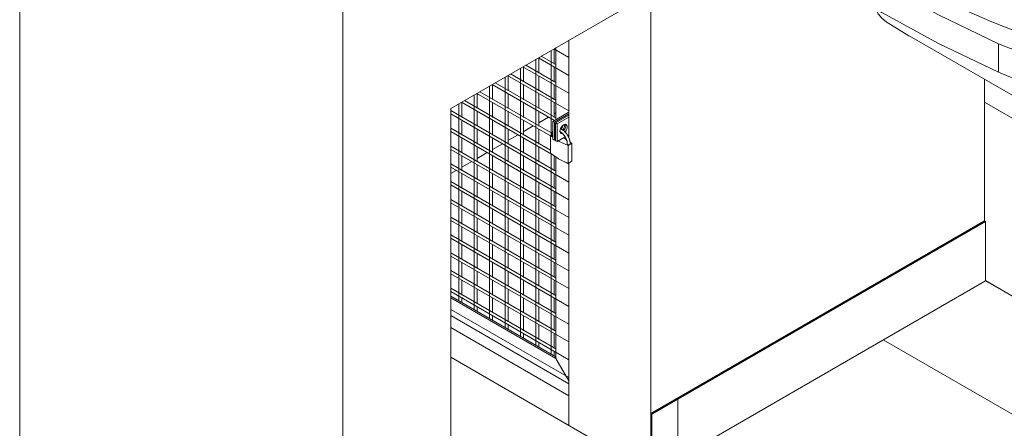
# Model space of a CAD drawing. Header units: metres. Extents: x 6.5 to 21.8, y 0.9 to 11.2.
# Tile 81 of 112: x 16.277 to 17.633, y 4.373 to 4.936. Entities that reach past the tile are written whole.
import ezdxf

# ---------------------------------------------------------------- set-up
doc = ezdxf.new("R2010")
doc.units = ezdxf.units.M
for name, color, linetype, lineweight in [('A-DOOR', 7, 'Continuous', 5), ('A-FLOR', 7, 'Continuous', 5), ('A-FLOR-PATT', 7, 'Continuous', 5), ('A-WALL', 7, 'Continuous', 5), ('A-WALL-PATT', 7, 'Continuous', 5), ('I-WALL', 7, 'Continuous', 5), ('P-SANR-FIXT', 7, 'Continuous', 5)]:
    doc.layers.add(name, color=color, linetype=linetype, lineweight=lineweight)

# ---------------------------------------------------------------- blocks, each defined once
blk = doc.blocks.new('PORTINHOLA PARA_258-ISO_020')
at = {"layer": 'A-DOOR'}
for p, q in [((17.0156, 4.8742), (16.9954, 4.8859)), ((17.0092, 4.8939), (17.0092, 4.7772)), ((17.0126, 4.8958), (17.0333, 4.8839)), ((17.0132, 4.8749), (17.0132, 4.8956)), ((17.0156, 4.8976), (17.0156, 4.7985)), ((16.9702, 4.8713), (17.0333, 4.8349)), ((16.9708, 4.8504), (16.9708, 4.8711)), ((17.0156, 4.8497), (16.9742, 4.8737)), ((16.988, 4.8816), (16.988, 4.4874)), ((16.9914, 4.8836), (17.0333, 4.8594)), ((16.992, 4.8626), (16.992, 4.8833)), ((17.0132, 4.8504), (17.0132, 4.8711)), ((16.949, 4.8591), (17.0333, 4.8104)), ((16.9496, 4.8382), (16.9496, 4.8588)), ((17.0156, 4.8252), (16.953, 4.8614)), ((16.9668, 4.8694), (16.9668, 4.4997)), ((16.992, 4.8381), (16.992, 4.8588)), ((16.9243, 4.8449), (16.9243, 4.524)), ((16.9278, 4.8469), (17.0136, 4.7973)), ((16.9283, 4.826), (16.9283, 4.8466)), ((17.0156, 4.8007), (16.9318, 4.8492)), ((16.9456, 4.8571), (16.9456, 4.5119)), ((16.9708, 4.8259), (16.9708, 4.8466)), ((17.0132, 4.8259), (17.0132, 4.8466)), ((16.9031, 4.8326), (16.9031, 4.5364)), ((16.9066, 4.8346), (17.0081, 4.776)), ((16.9071, 4.8137), (16.9071, 4.8344)), ((17.0107, 4.7791), (16.9106, 4.8369)), ((16.9496, 4.8137), (16.9496, 4.8344)), ((16.992, 4.8137), (16.992, 4.8344)), ((16.8819, 4.8204), (16.8819, 4.5487)), ((16.8854, 4.8224), (17.0128, 4.7488)), ((16.8859, 4.8015), (16.8859, 4.8221)), ((17.0081, 4.7561), (16.8894, 4.8247)), ((16.9283, 4.8015), (16.9283, 4.8221)), ((16.9708, 4.8014), (16.9708, 4.8221)), ((17.0132, 4.8014), (17.0132, 4.8221)), ((17.0156, 4.7273), (16.8706, 4.811)), ((16.8706, 4.8064), (17.0333, 4.7124)), ((16.9071, 4.7892), (16.9071, 4.8099)), ((16.9496, 4.7892), (16.9496, 4.8099)), ((16.992, 4.7892), (16.992, 4.8099)), ((17.0114, 4.796), (17.0326, 4.8083)), ((17.0333, 4.8062), (17.0135, 4.7948)), ((17.0151, 4.7939), (17.0333, 4.8044)), ((17.0333, 4.8079), (17.0326, 4.8083)), ((16.8859, 4.7772), (16.8859, 4.7976)), ((16.9283, 4.7772), (16.9283, 4.7976)), ((16.9708, 4.7772), (16.9708, 4.7976)), ((17.0114, 4.7715), (17.0114, 4.796)), ((17.0114, 4.796), (17.0135, 4.7948)), ((17.0132, 4.7971), (17.0132, 4.7976)), ((17.0135, 4.7948), (17.0135, 4.7703)), ((17.0151, 4.7694), (17.0151, 4.7939)), ((17.0151, 4.7939), (17.0172, 4.7927)), ((17.0333, 4.802), (17.0172, 4.7927)), ((17.0172, 4.7927), (17.0172, 4.7682)), ((17.0273, 4.7919), (17.0275, 4.7906)), ((17.0156, 4.7028), (16.8706, 4.7865)), ((16.8706, 4.7819), (17.0333, 4.6879)), ((16.9071, 4.7647), (16.9071, 4.7854)), ((16.9496, 4.7647), (16.9496, 4.7854)), ((16.992, 4.7647), (16.992, 4.7854)), ((17.0105, 4.7779), (17.0081, 4.7765)), ((17.0081, 4.7765), (17.0112, 4.7741)), ((17.0081, 4.752), (17.0081, 4.7765)), ((17.022, 4.7817), (17.0213, 4.7815)), ((17.0318, 4.7766), (17.0329, 4.7772)), ((16.8859, 4.7525), (16.8859, 4.7731)), ((16.9283, 4.7525), (16.9283, 4.7731)), ((16.9708, 4.7524), (16.9708, 4.7731)), ((17.0135, 4.7703), (17.0114, 4.7715)), ((17.0135, 4.7703), (17.0151, 4.7712)), ((17.0172, 4.7682), (17.0151, 4.7694)), ((17.0172, 4.7682), (17.0283, 4.7746)), ((17.0191, 4.7689), (17.0323, 4.7626)), ((17.0304, 4.7707), (17.0264, 4.7731)), ((17.0323, 4.7626), (17.0374, 4.7655)), ((17.0323, 4.7626), (17.0323, 4.7381)), ((17.0374, 4.7655), (17.0353, 4.7672)), ((17.0374, 4.741), (17.0374, 4.7655)), ((17.0156, 4.6783), (16.8706, 4.762)), ((16.8706, 4.7574), (17.0333, 4.6635)), ((16.9071, 4.7402), (16.9071, 4.7609)), ((16.9496, 4.7402), (16.9496, 4.7609)), ((16.992, 4.7402), (16.992, 4.7609)), ((17.0092, 4.7511), (17.0092, 4.4752)), ((17.0156, 4.6538), (16.8706, 4.7375)), ((16.8859, 4.728), (16.8859, 4.7486)), ((16.9071, 4.7157), (16.9071, 4.7364)), ((16.9283, 4.728), (16.9283, 4.7486)), ((16.9496, 4.7157), (16.9496, 4.7364)), ((16.9708, 4.7279), (16.9708, 4.7486)), ((16.992, 4.7157), (16.992, 4.7364)), ((17.0132, 4.728), (17.0132, 4.7481)), ((17.0156, 4.7468), (17.0156, 4.469)), ((17.0266, 4.7408), (17.0333, 4.7369)), ((17.0374, 4.741), (17.0323, 4.7381)), ((16.8706, 4.7329), (17.0333, 4.639)), ((16.8859, 4.7035), (16.8859, 4.7241)), ((16.9283, 4.7035), (16.9283, 4.7241)), ((16.9708, 4.7034), (16.9708, 4.7241)), ((17.0132, 4.7035), (17.0132, 4.7241)), ((17.0156, 4.6293), (16.8706, 4.713)), ((16.8706, 4.7084), (17.0333, 4.6145)), ((16.9071, 4.6912), (16.9071, 4.7119)), ((16.9496, 4.6912), (16.9496, 4.7119)), ((16.992, 4.6912), (16.992, 4.7119)), ((16.8859, 4.679), (16.8859, 4.6996)), ((16.9283, 4.679), (16.9283, 4.6996)), ((16.9708, 4.6789), (16.9708, 4.6996)), ((17.0132, 4.679), (17.0132, 4.6996)), ((17.0156, 4.6048), (16.8706, 4.6885)), ((16.8706, 4.6839), (17.0333, 4.59)), ((16.9071, 4.6668), (16.9071, 4.6874)), ((16.9496, 4.6668), (16.9496, 4.6874)), ((16.992, 4.6667), (16.992, 4.6874)), ((16.8859, 4.6545), (16.8859, 4.6751)), ((16.9283, 4.6545), (16.9283, 4.6751)), ((16.9708, 4.6544), (16.9708, 4.6751)), ((17.0132, 4.6545), (17.0132, 4.6751)), ((17.0156, 4.5803), (16.8706, 4.664)), ((16.8706, 4.6594), (17.0333, 4.5655)), ((16.9071, 4.6423), (16.9071, 4.6629)), ((16.9496, 4.6423), (16.9496, 4.6629)), ((16.992, 4.6422), (16.992, 4.6629)), ((16.8859, 4.63), (16.8859, 4.6506)), ((16.9283, 4.63), (16.9283, 4.6506)), ((16.9708, 4.6299), (16.9708, 4.6506)), ((17.0132, 4.63), (17.0132, 4.6506)), ((17.0156, 4.5558), (16.8706, 4.6395)), ((16.8706, 4.6349), (17.0333, 4.541)), ((16.9071, 4.6178), (16.9071, 4.6384)), ((16.9496, 4.6178), (16.9496, 4.6384)), ((16.992, 4.6177), (16.992, 4.6384)), ((17.0156, 4.5313), (16.8706, 4.615)), ((16.8859, 4.6055), (16.8859, 4.6261)), ((16.9071, 4.5933), (16.9071, 4.6139)), ((16.9283, 4.6055), (16.9283, 4.6261)), ((16.9496, 4.5933), (16.9496, 4.6139)), ((16.9708, 4.6054), (16.9708, 4.6261)), ((16.992, 4.5932), (16.992, 4.6139)), ((17.0132, 4.6055), (17.0132, 4.6261)), ((16.8706, 4.6104), (17.0333, 4.5165)), ((16.8859, 4.581), (16.8859, 4.6017)), ((16.9283, 4.581), (16.9283, 4.6017)), ((16.9708, 4.5809), (16.9708, 4.6017)), ((17.0132, 4.581), (17.0132, 4.6017)), ((17.0156, 4.5068), (16.8706, 4.5905)), ((16.8706, 4.5859), (17.0333, 4.492)), ((16.9071, 4.5688), (16.9071, 4.5894)), ((16.9496, 4.5688), (16.9496, 4.5894)), ((16.992, 4.5687), (16.992, 4.5894)), ((16.8859, 4.5565), (16.8859, 4.5772)), ((16.9283, 4.5565), (16.9283, 4.5772)), ((16.9708, 4.5564), (16.9708, 4.5772)), ((17.0132, 4.5565), (17.0132, 4.5772)), ((17.0156, 4.4823), (16.8706, 4.566)), ((16.8706, 4.5614), (17.0333, 4.4675)), ((16.9071, 4.5443), (16.9071, 4.5649)), ((16.9496, 4.5443), (16.9496, 4.5649)), ((16.992, 4.5442), (16.992, 4.5649)), ((16.8706, 4.5552), (17.0157, 4.4714)), ((17.0156, 4.469), (16.8706, 4.5528)), ((16.8859, 4.5464), (16.8859, 4.5527)), ((16.9283, 4.532), (16.9283, 4.5527)), ((16.9708, 4.5319), (16.9708, 4.5527)), ((17.0132, 4.532), (17.0132, 4.5527)), ((16.8706, 4.5369), (17.0333, 4.443)), ((16.9071, 4.5341), (16.9071, 4.5404)), ((16.9496, 4.5198), (16.9496, 4.5404)), ((16.992, 4.5197), (16.992, 4.5404)), ((16.8706, 4.5283), (17.0333, 4.4343)), ((16.9283, 4.5219), (16.9283, 4.5282)), ((16.9708, 4.5074), (16.9708, 4.5282)), ((17.0132, 4.5075), (17.0132, 4.5282)), ((16.9496, 4.5096), (16.9496, 4.5159)), ((16.992, 4.4952), (16.992, 4.5159)), ((16.9708, 4.4974), (16.9708, 4.5037)), ((16.992, 4.4851), (16.992, 4.4914)), ((17.0132, 4.483), (17.0132, 4.5037)), ((17.0132, 4.4729), (17.0132, 4.4792)), ((17.0333, 4.4384), (17.0156, 4.469)), ((17.0156, 4.469), (17.0333, 4.4384))]:
    blk.add_line(p, q, dxfattribs=at)
for points in [[(17.0212, 4.7827, 0), (17.0214, 4.7843, 0), (17.0219, 4.786, 0), (17.0227, 4.7876, 0), (17.0237, 4.7892, 0), (17.0249, 4.7904, 0), (17.0262, 4.7914, 0), (17.0275, 4.7919, 0), (17.0287, 4.792, 0), (17.0297, 4.7917, 0), (17.0305, 4.791, 0), (17.031, 4.7899, 0), (17.0312, 4.7885, 0)], [(17.0229, 4.7854, 0), (17.0239, 4.7869, 0), (17.0247, 4.7886, 0), (17.0252, 4.7903, 0)], [(17.0275, 4.7906, 0), (17.0273, 4.789, 0), (17.0268, 4.7874, 0), (17.026, 4.7857, 0), (17.025, 4.7842, 0)], [(17.0266, 4.7833, 0), (17.0276, 4.7848, 0), (17.0284, 4.7864, 0), (17.0289, 4.7881, 0), (17.0291, 4.7897, 0)], [(17.0291, 4.7897, 0), (17.0289, 4.7911, 0), (17.0285, 4.792, 0)], [(17.0113, 4.7826, 0), (17.0111, 4.7821, 0), (17.0109, 4.7817, 0), (17.0107, 4.7812, 0), (17.0106, 4.7807, 0), (17.0104, 4.7802, 0), (17.0103, 4.7797, 0), (17.0102, 4.7791, 0), (17.0102, 4.7786, 0), (17.0101, 4.7781, 0), (17.0101, 4.7775, 0), (17.0101, 4.7772, 0)], [(17.0111, 4.7762, 0), (17.0107, 4.7764, 0), (17.0104, 4.7766, 0), (17.0102, 4.7769, 0), (17.0101, 4.7772, 0), (17.0102, 4.7775, 0), (17.0104, 4.7777, 0)], [(17.0211, 4.7819, 0), (17.0215, 4.7817, 0), (17.0219, 4.7815, 0), (17.0222, 4.7813, 0), (17.0226, 4.781, 0), (17.023, 4.7807, 0), (17.0233, 4.7805, 0), (17.0237, 4.7802, 0), (17.0241, 4.7799, 0), (17.0244, 4.7795, 0), (17.0248, 4.7792, 0), (17.0252, 4.7788, 0), (17.0255, 4.7784, 0), (17.0259, 4.778, 0), (17.0262, 4.7776, 0), (17.0266, 4.7772, 0), (17.0269, 4.7768, 0), (17.0272, 4.7764, 0), (17.0275, 4.7759, 0), (17.0278, 4.7754, 0), (17.0281, 4.775, 0), (17.0284, 4.7745, 0), (17.0287, 4.774, 0), (17.029, 4.7735, 0), (17.0292, 4.773, 0), (17.0294, 4.7725, 0), (17.0297, 4.772, 0), (17.0299, 4.7715, 0), (17.0301, 4.771, 0), (17.0303, 4.7705, 0), (17.0304, 4.77, 0), (17.0306, 4.7695, 0), (17.0307, 4.7691, 0), (17.0309, 4.7686, 0), (17.031, 4.7681, 0), (17.0311, 4.7676, 0), (17.0312, 4.7671, 0), (17.0312, 4.7666, 0), (17.0313, 4.7662, 0), (17.0313, 4.7657, 0), (17.0313, 4.7653, 0), (17.0313, 4.7649, 0)], [(17.0249, 4.7793, 0), (17.0237, 4.7792, 0), (17.0227, 4.7795, 0), (17.0219, 4.7802, 0), (17.0214, 4.7813, 0), (17.0212, 4.7827, 0)], [(17.0218, 4.7804, 0), (17.0228, 4.7805, 0), (17.0233, 4.7807, 0)], [(17.0219, 4.7859, 0), (17.0224, 4.7857, 0), (17.0229, 4.7855, 0), (17.0234, 4.7852, 0), (17.0239, 4.7849, 0), (17.0244, 4.7846, 0), (17.0249, 4.7843, 0), (17.0253, 4.784, 0), (17.0258, 4.7836, 0), (17.0263, 4.7832, 0), (17.0267, 4.7829, 0), (17.0272, 4.7825, 0), (17.0276, 4.782, 0), (17.028, 4.7816, 0), (17.0285, 4.7811, 0), (17.0289, 4.7807, 0), (17.0293, 4.7802, 0), (17.0297, 4.7797, 0), (17.0301, 4.7792, 0), (17.0305, 4.7787, 0), (17.0308, 4.7782, 0), (17.0312, 4.7776, 0), (17.0315, 4.7771, 0), (17.0319, 4.7765, 0), (17.0322, 4.776, 0), (17.0325, 4.7754, 0), (17.0328, 4.7748, 0), (17.0331, 4.7742, 0), (17.0333, 4.7737, 0), (17.0336, 4.7731, 0), (17.0338, 4.7725, 0), (17.034, 4.7719, 0), (17.0342, 4.7713, 0), (17.0344, 4.7707, 0), (17.0346, 4.7701, 0), (17.0347, 4.7695, 0), (17.0349, 4.7689, 0), (17.035, 4.7683, 0), (17.0351, 4.7677, 0), (17.0352, 4.7671, 0), (17.0352, 4.7666, 0), (17.0353, 4.766, 0), (17.0353, 4.7654, 0), (17.0353, 4.7649, 0)], [(17.0312, 4.7885, 0), (17.031, 4.7869, 0), (17.0305, 4.7852, 0), (17.0297, 4.7836, 0), (17.0287, 4.7821, 0), (17.0281, 4.7814, 0)], [(17.0347, 4.7641, 0), (17.0343, 4.7639, 0), (17.0338, 4.7638, 0), (17.0333, 4.7638, 0), (17.0328, 4.7638, 0), (17.0323, 4.7639, 0), (17.0319, 4.7641, 0), (17.0316, 4.7643, 0), (17.0314, 4.7646, 0)], [(17.0353, 4.7649, 0), (17.0353, 4.7646, 0), (17.0351, 4.7643, 0), (17.0347, 4.7641, 0)], [(17.0323, 4.7381, 0), (17.0191, 4.7444, 0), (17.0081, 4.752, 0)]]:
    blk.add_polyline3d(points, dxfattribs=at)
blk = doc.blocks.new('TANQUE EM MÁRMORE SINTÉTICO 34L E 1 BATEDOR - TQ_03_Branco Gelo GE17-2860659-ISO_02')
at = {"layer": 'P-SANR-FIXT'}
for p, q in [((17.6696, 5.2752), (17.8133, 5.1922)), ((17.7088, 5.2254), (17.6461, 5.2616)), ((17.6504, 5.2641), (17.7088, 5.2304)), ((17.6021, 5.2301), (17.6021, 5.1848)), ((17.6182, 5.2327), (17.6182, 5.1785)), ((17.7088, 5.2304), (17.7088, 5.2254)), ((17.7091, 5.2302), (17.8095, 5.1723)), ((17.7091, 5.2302), (17.7091, 5.1618)), ((17.6223, 5.1763), (17.586, 5.1973)), ((17.6021, 5.1848), (17.6021, 5.1666)), ((17.8251, 5.1854), (17.9262, 5.1271)), ((17.4896, 5.1712), (17.4896, 5.1563)), ((17.6182, 5.1785), (17.6182, 5.1692)), ((17.6245, 5.175), (17.6306, 5.1709)), ((17.6306, 5.1709), (17.6245, 5.175)), ((17.4896, 5.1563), (17.4896, 5.1272)), ((17.6021, 5.1666), (17.6021, 5.0096)), ((17.6182, 5.1692), (17.6182, 5.0003)), ((17.7091, 5.1618), (17.7091, 4.9912)), ((17.8197, 5.1664), (17.8888, 5.1265)), ((17.4433, 5.1445), (17.4442, 5.1355)), ((17.4442, 5.1355), (17.4473, 5.1079)), ((17.4896, 5.1272), (17.4896, 5.0793)), ((17.6598, 5.1216), (17.6598, 5.0009)), ((17.6598, 5.0009), (17.6598, 5.1216)), ((17.8888, 5.1265), (17.8888, 5.0581)), ((17.889, 5.1263), (17.9261, 5.1049)), ((17.889, 5.1213), (17.889, 5.1263)), ((17.9261, 5.0999), (17.889, 5.1213)), ((17.9401, 5.119), (17.9949, 5.0874)), ((17.3706, 5.1025), (17.4024, 5.1047)), ((17.3921, 5.1149), (17.4051, 5.1133)), ((17.4024, 5.1047), (17.4473, 5.1079)), ((17.4051, 5.1133), (17.4473, 5.1079)), ((17.9933, 5.0612), (17.9418, 5.0909)), ((17.9421, 5.0957), (17.9933, 5.0661)), ((17.3218, 5.0743), (17.3218, 5.0389)), ((17.9933, 5.0661), (17.9947, 5.065)), ((17.9947, 5.0601), (17.9933, 5.0612)), ((17.8888, 5.0493), (17.8888, 5.0581)), ((17.9933, 5.0585), (17.9332, 5.0238)), ((17.9947, 5.0597), (17.9933, 5.0585)), ((17.9949, 5.0465), (17.7651, 4.9139)), ((17.9182, 5.0238), (17.881, 5.0453)), ((17.6598, 5.0009), (17.7519, 4.9478)), ((17.7519, 4.9478), (17.6598, 5.0009)), ((17.7091, 4.9912), (17.7676, 4.9574)), ((17.9541, 4.9848), (17.9498, 4.9873)), ((17.9348, 4.9725), (17.7439, 4.8623)), ((17.7498, 4.8635), (17.9443, 4.9758)), ((17.7651, 4.8746), (17.9348, 4.9725)), ((17.9621, 4.977), (17.9629, 4.9759)), ((17.4553, 4.9517), (17.4558, 4.9505)), ((17.9686, 4.9433), (17.9589, 4.8423)), ((17.5058, 4.9119), (17.7772, 4.7552)), ((17.664, 4.9144), (17.6798, 4.9136)), ((17.6255, 4.9029), (17.6255, 4.8636)), ((17.6999, 4.8528), (17.6999, 4.8921)), ((17.8055, 4.7537), (17.7868, 4.8849)), ((17.7411, 4.8639), (17.7439, 4.8623)), ((17.7439, 4.8623), (17.7498, 4.8635)), ((17.9492, 4.8249), (17.8036, 4.7408)), ((17.8037, 4.7409), (17.9495, 4.8251)), ((17.9498, 4.8246), (17.9674, 4.8184)), ((17.9868, 4.8164), (17.9949, 4.8211))]:
    blk.add_line(p, q, dxfattribs=at)
for points in [[(17.6021, 5.2301, 0), (17.5851, 5.2256, 0), (17.5825, 5.2249, 0)], [(17.6182, 5.2327, 0), (17.6101, 5.2315, 0), (17.6021, 5.2301, 0)], [(17.7088, 5.2254, 0), (17.6877, 5.2314, 0), (17.6648, 5.2347, 0), (17.6413, 5.2351, 0), (17.6182, 5.2327, 0)], [(17.7088, 5.2304, 0), (17.7089, 5.2303, 0), (17.7091, 5.2302, 0)], [(17.4896, 5.1563, 0), (17.5265, 5.172, 0), (17.5658, 5.1856, 0)], [(17.5658, 5.1856, 0), (17.5265, 5.172, 0), (17.4896, 5.1563, 0)], [(17.5658, 5.1856, 0), (17.5782, 5.1871, 0), (17.5904, 5.1868, 0), (17.6021, 5.1848, 0)], [(17.6021, 5.1848, 0), (17.5904, 5.1868, 0), (17.5782, 5.1871, 0), (17.5658, 5.1856, 0)], [(17.6021, 5.1848, 0), (17.6102, 5.1821, 0), (17.6182, 5.1785, 0)], [(17.6182, 5.1785, 0), (17.6102, 5.1821, 0), (17.6021, 5.1848, 0)], [(17.6306, 5.1709, 0), (17.6397, 5.1631, 0), (17.6477, 5.154, 0), (17.654, 5.1439, 0), (17.6583, 5.133, 0), (17.6598, 5.1216, 0)], [(17.6598, 5.1216, 0), (17.6583, 5.133, 0), (17.6541, 5.1439, 0), (17.6477, 5.154, 0), (17.6397, 5.1631, 0), (17.6306, 5.1709, 0)], [(17.4442, 5.1355, 0), (17.4666, 5.1462, 0), (17.4896, 5.1563, 0)], [(17.4896, 5.1563, 0), (17.4666, 5.1462, 0), (17.4442, 5.1355, 0)], [(17.4051, 5.1133, 0), (17.4241, 5.1248, 0), (17.4442, 5.1355, 0)], [(17.4442, 5.1355, 0), (17.4241, 5.1248, 0), (17.4051, 5.1133, 0)], [(17.4473, 5.1079, 0), (17.4519, 5.1101, 0), (17.4565, 5.1123, 0), (17.4611, 5.1145, 0), (17.4658, 5.1167, 0), (17.4705, 5.1188, 0), (17.4752, 5.1209, 0), (17.48, 5.123, 0), (17.4848, 5.1251, 0), (17.4896, 5.1272, 0)], [(17.8888, 5.1265, 0), (17.8889, 5.1264, 0), (17.889, 5.1263, 0)], [(17.9016, 5.0691, 0), (17.9059, 5.0824, 0), (17.9051, 5.096, 0), (17.8994, 5.1092, 0), (17.889, 5.1213, 0)], [(17.4024, 5.1047, 0), (17.4018, 5.1062, 0), (17.4016, 5.1077, 0), (17.4019, 5.1092, 0), (17.4025, 5.1107, 0), (17.4036, 5.112, 0), (17.4051, 5.1133, 0)], [(17.4051, 5.1133, 0), (17.4036, 5.112, 0), (17.4025, 5.1107, 0), (17.4019, 5.1092, 0), (17.4016, 5.1077, 0), (17.4018, 5.1062, 0), (17.4024, 5.1047, 0)], [(17.7093, 4.9238, 0), (17.6859, 4.9345, 0), (17.6337, 4.96, 0), (17.5833, 4.9867, 0), (17.5349, 5.0145, 0), (17.4886, 5.0435, 0), (17.4444, 5.0736, 0), (17.4024, 5.1047, 0)], [(17.4024, 5.1047, 0), (17.4444, 5.0736, 0), (17.4886, 5.0435, 0), (17.5349, 5.0145, 0), (17.5833, 4.9867, 0), (17.6337, 4.96, 0), (17.6859, 4.9345, 0), (17.7093, 4.9238, 0)], [(17.7344, 4.9376, 0), (17.6898, 4.9607, 0), (17.6386, 4.9886, 0), (17.5887, 5.0173, 0), (17.5401, 5.0468, 0), (17.493, 5.077, 0), (17.4473, 5.1079, 0)], [(17.664, 4.9144, 0), (17.6165, 4.933, 0), (17.5707, 4.953, 0), (17.5269, 4.9745, 0), (17.4853, 4.9972, 0), (17.4458, 5.0213, 0), (17.4086, 5.0466, 0), (17.3739, 5.073, 0), (17.3517, 5.0916, 0)], [(17.3247, 5.076, 0), (17.3908, 5.0305, 0), (17.4646, 4.9853, 0)], [(17.3218, 5.0389, 0), (17.3106, 5.0484, 0), (17.3036, 5.0591, 0), (17.3022, 5.0633, 0)], [(17.8971, 5.0597, 0), (17.8996, 5.0644, 0), (17.9016, 5.0691, 0)], [(17.8839, 5.0436, 0), (17.8894, 5.05, 0), (17.8971, 5.0597, 0)], [(17.4646, 4.946, 0), (17.3908, 4.9912, 0), (17.3218, 5.0389, 0)], [(17.881, 5.0453, 0), (17.8568, 5.0218, 0), (17.8288, 4.9998, 0)], [(17.9332, 5.0238, 0), (17.931, 5.0229, 0), (17.9284, 5.0223, 0), (17.9257, 5.022, 0), (17.9229, 5.0223, 0), (17.9204, 5.0229, 0), (17.9182, 5.0238, 0)], [(17.6598, 5.0009, 0), (17.6389, 5.0009, 0), (17.6207, 4.999, 0)], [(17.7091, 4.9912, 0), (17.6855, 4.9978, 0), (17.6598, 5.0009, 0)], [(17.8288, 4.9998, 0), (17.8096, 4.9852, 0), (17.7893, 4.9712, 0)], [(17.4646, 4.9853, 0), (17.5429, 4.9427, 0), (17.6255, 4.9029, 0)], [(17.7893, 4.9712, 0), (17.7604, 4.9528, 0), (17.7301, 4.9351, 0), (17.6986, 4.9181, 0)], [(17.9348, 4.9725, 0), (17.9508, 4.9771, 0), (17.9654, 4.9765, 0), (17.9777, 4.9709, 0), (17.9871, 4.9605, 0), (17.9929, 4.946, 0), (17.9949, 4.9282, 0)], [(17.9443, 4.9758, 0), (17.9396, 4.9744, 0), (17.9348, 4.9725, 0)], [(17.9637, 4.9746, 0), (17.9682, 4.9607, 0), (17.9686, 4.9433, 0)], [(17.4558, 4.9505, 0), (17.4596, 4.9441, 0), (17.4647, 4.9382, 0), (17.4708, 4.933, 0)], [(17.6255, 4.8636, 0), (17.5429, 4.9034, 0), (17.4646, 4.946, 0)], [(17.4708, 4.933, 0), (17.5021, 4.9141, 0), (17.5063, 4.9116, 0)], [(17.6986, 4.9181, 0), (17.6936, 4.9161, 0), (17.6881, 4.9146, 0), (17.6822, 4.9137, 0), (17.6761, 4.9134, 0), (17.67, 4.9136, 0), (17.664, 4.9144, 0)], [(17.6999, 4.8921, 0), (17.735, 4.9005, 0), (17.7651, 4.9139, 0)], [(17.6255, 4.9029, 0), (17.6419, 4.8964, 0), (17.6605, 4.8924, 0), (17.6802, 4.8909, 0), (17.6999, 4.8921, 0)], [(17.7651, 4.8746, 0), (17.735, 4.8612, 0), (17.6999, 4.8528, 0)], [(17.6999, 4.8528, 0), (17.6802, 4.8516, 0), (17.6605, 4.8531, 0), (17.6419, 4.8571, 0), (17.6255, 4.8636, 0)], [(17.9589, 4.8423, 0), (17.9572, 4.8348, 0), (17.9539, 4.8288, 0), (17.9492, 4.8249, 0)], [(17.9674, 4.8184, 0), (17.9745, 4.8153, 0), (17.9811, 4.8147, 0), (17.9868, 4.8164, 0), (17.9912, 4.8205, 0), (17.994, 4.8266, 0), (17.9949, 4.8343, 0)], [(17.7772, 4.7552, 0), (17.78, 4.7536, 0), (17.8036, 4.7408, 0)], [(17.8057, 4.7485, 0), (17.8057, 4.751, 0), (17.8055, 4.7537, 0)], [(17.8036, 4.7408, 0), (17.8046, 4.742, 0), (17.8053, 4.7445, 0), (17.8057, 4.7485, 0)]]:
    blk.add_polyline3d(points, dxfattribs=at)

msp = doc.modelspace()

# ---------------------------------------------------------------- hatches: boundary and pattern name
at = {"layer": 'A-FLOR-PATT', "true_color": 0x787878}
h = msp.add_hatch(dxfattribs=at)
h.set_pattern_fill('FP_1', color=8, style=0, pattern_type=2)
h.set_pattern_definition([(150, (12.762, 5.251), (-0.424263, -0.244945), []), (210, (12.762, 5.251), (0.424263, -0.244945), [])])
h.paths.add_polyline_path([(16.8706, 2.9196), (18.108, 3.634), (17.9935, 3.7003), (17.9935, 3.7818), (17.9949, 3.7826), (17.9949, 4.1719), (17.9454, 4.1438), (17.9439, 4.1441), (17.8596, 4.1933), (17.8596, 4.1958), (17.8604, 4.1965), (17.8606, 4.1975), (17.9444, 4.2459), (17.9466, 4.2458), (17.9949, 4.2179), (17.9949, 4.3525), (17.6075, 4.5762), (17.1479, 4.3108), (16.8706, 4.4709), (16.8706, 2.9645)])
h.paths.add_polyline_path([(17.9426, 4.1792), (17.9532, 4.1792), (17.9655, 4.1833), (17.9634, 4.1846), (17.9519, 4.1811), (17.9376, 4.1815), (17.9274, 4.1846), (17.9248, 4.183), (17.9392, 4.1792), (17.9422, 4.1792)])
h.paths.add_polyline_path([(17.9454, 4.1832), (17.9598, 4.1866), (17.9577, 4.1878), (17.9447, 4.1855), (17.9331, 4.1878), (17.9308, 4.1863), (17.9447, 4.1834)])
h.paths.add_polyline_path([(17.9698, 4.185), (17.977, 4.1929), (17.9769, 4.2011), (17.9698, 4.209), (17.9669, 4.2069), (17.9721, 4.2011), (17.9721, 4.1928), (17.9669, 4.1866), (17.969, 4.1854)])
h.paths.add_polyline_path([(17.921, 4.185), (17.9239, 4.187), (17.9187, 4.1929), (17.9187, 4.2011), (17.9239, 4.2074), (17.921, 4.209), (17.9138, 4.2011), (17.9139, 4.1928), (17.9198, 4.1863)])
h.paths.add_polyline_path([(17.9454, 4.1879), (17.9541, 4.1899), (17.9519, 4.1911), (17.9454, 4.1899), (17.9388, 4.1911), (17.9363, 4.1897), (17.9431, 4.1883)])
h.paths.add_polyline_path([(17.9267, 4.1882), (17.9298, 4.1903), (17.9259, 4.1974), (17.9295, 4.2041), (17.9267, 4.2057), (17.9214, 4.1966), (17.9259, 4.1895)])
h.paths.add_polyline_path([(17.9641, 4.1882), (17.9694, 4.1974), (17.9641, 4.2057), (17.961, 4.2037), (17.9649, 4.1966), (17.9613, 4.1899), (17.9634, 4.1886)])
h.paths.add_polyline_path([(17.9584, 4.1915), (17.9616, 4.1976), (17.9608, 4.1986), (17.9598, 4.2001), (17.9584, 4.2024), (17.9553, 4.2004), (17.9569, 4.1966), (17.9552, 4.1934), (17.9577, 4.1919)])
h.paths.add_polyline_path([(17.9324, 4.1915), (17.9355, 4.1936), (17.9339, 4.1974), (17.9353, 4.2008), (17.9324, 4.2024), (17.929, 4.1972), (17.9312, 4.1936)])
h.paths.add_polyline_path([(17.8821, 4.196), (17.8817, 4.1967), (17.8817, 4.1965)])
h.paths.add_polyline_path([(17.8821, 4.1962), (17.8822, 4.1967), (17.8829, 4.1985), (17.8818, 4.1965)])
h.paths.add_polyline_path([(17.952, 4.2028), (17.9545, 4.2043), (17.9454, 4.2061), (17.9366, 4.2041), (17.9393, 4.2029), (17.9454, 4.204), (17.9519, 4.2028)])
h.paths.add_polyline_path([(17.9331, 4.2061), (17.9454, 4.2086), (17.9577, 4.2061), (17.9602, 4.2076), (17.9453, 4.2107), (17.931, 4.2074), (17.9324, 4.2065)])
h.paths.add_polyline_path([(17.9274, 4.2094), (17.9389, 4.2128), (17.9532, 4.2124), (17.9634, 4.2094), (17.966, 4.2109), (17.9519, 4.2148), (17.9373, 4.2147), (17.9253, 4.2106), (17.9267, 4.2098)])
at = {"layer": 'A-WALL-PATT', "true_color": 0x808080}
h = msp.add_hatch(dxfattribs=at)
h.set_pattern_fill('FP_24', color=8, style=0, pattern_type=2)
h.set_pattern_definition([(330, (18.278, 4.679), (3e-06, 0.244945), []), (90, (18.278, 4.679), (-0.28284, 0.1633), [])])
h.paths.add_polyline_path([(17.9949, 4.3525), (17.9949, 4.8211), (17.9868, 4.8164), (17.9811, 4.8147), (17.9745, 4.8153), (17.9539, 4.8236), (17.9497, 4.8253), (17.9492, 4.8249), (17.8036, 4.7408), (17.7739, 4.7571), (17.6061, 4.854), (17.6061, 4.6587), (17.6075, 4.6578), (17.6075, 4.5762), (17.6768, 4.5362)])
h.paths.add_polyline_path([(17.9949, 5.0874), (17.9949, 5.463), (17.6696, 5.2752), (17.8133, 5.1922), (17.8156, 5.196), (17.8184, 5.1993), (17.823, 5.2029), (17.8284, 5.206), (17.8374, 5.2083), (17.8586, 5.209), (17.8734, 5.2069), (17.8918, 5.2015), (17.9085, 5.1919), (17.9215, 5.1811), (17.9321, 5.1667), (17.9381, 5.1516), (17.9401, 5.1325), (17.9401, 5.119), (17.9933, 5.0883)])
h.paths.add_polyline_path([(17.8888, 5.1179), (17.8889, 5.1264), (17.8888, 5.1265), (17.8888, 5.1213)])
h.paths.add_polyline_path([(17.8388, 5.1945), (17.8377, 5.1944), (17.8386, 5.1945)])
h.paths.add_polyline_path([(17.9261, 5.1271), (17.9261, 5.1361), (17.9237, 5.1523), (17.917, 5.1648), (17.9125, 5.17), (17.8991, 5.1816), (17.8839, 5.1895), (17.8659, 5.1944), (17.8534, 5.1955), (17.837, 5.1941), (17.834, 5.1934), (17.8281, 5.1898), (17.8266, 5.1879), (17.8251, 5.1854), (17.9176, 5.132)])
at = {"layer": 'A-WALL-PATT', "true_color": 0x787878}
h = msp.add_hatch(dxfattribs=at)
h.set_pattern_fill('FP_28', color=8, style=0, pattern_type=2)
h.set_pattern_definition([(210, (17.606, 4.659), (0.42426, -0.24494), []), (330, (17.606, 4.659), (0.42426, 0.24494), [])])
h.paths.add_polyline_path([(17.1479, 4.3925), (17.6075, 4.6578), (17.6061, 4.6587), (17.1464, 4.3933)])
h = msp.add_hatch(dxfattribs=at)
h.set_pattern_fill('FP_27', color=8, style=0, pattern_type=2)
h.set_pattern_definition([(30, (18.032, 4.821), (3e-06, 0.4899), []), (90, (18.032, 4.821), (-0.42426, -0.24495), [])])
h.paths.add_polyline_path([(17.1479, 4.3108), (17.6075, 4.5762), (17.6075, 4.6578), (17.1479, 4.3925), (17.1479, 4.3114)])

# ---------------------------------------------------------------- linework, layer by layer
at = {"layer": 'A-FLOR'}
for p, q in [((17.0156, 4.8078), (17.0131, 4.8063)), ((16.9844, 4.7897), (16.9706, 4.7818)), ((17.0052, 4.8017), (16.9919, 4.7941)), ((16.9628, 4.7772), (16.9494, 4.7695)), ((16.942, 4.7652), (16.9282, 4.7573)), ((16.9208, 4.753), (16.907, 4.745)), ((16.8996, 4.7407), (16.8858, 4.7328)), ((16.8783, 4.7285), (16.8706, 4.724)), ((17.9949, 4.3525), (17.6075, 4.5762)), ((16.8706, 4.5117), (17.0333, 4.4178)), ((17.1464, 4.3117), (16.8706, 4.4709)), ((17.0333, 4.4178), (17.0333, 4.377))]:
    msp.add_line(p, q, dxfattribs=at)
at = {"layer": 'A-WALL'}
for p, q in [((17.1464, 4.3933), (17.6061, 4.6587)), ((17.6075, 4.6578), (17.1479, 4.3925)), ((17.6061, 4.6587), (17.6075, 4.6578)), ((17.6075, 4.6578), (17.6075, 4.5762)), ((17.1479, 4.3108), (17.6075, 4.5762)), ((17.1479, 4.3925), (17.1464, 4.3933)), ((17.1464, 4.3933), (17.1464, 4.3117)), ((17.1479, 4.3108), (17.1479, 4.3925))]:
    msp.add_line(p, q, dxfattribs=at)
at = {"layer": 'I-WALL'}
for p, q in [((16.8706, 4.8138), (18.108, 5.5283)), ((16.2767, 3.0583), (16.2767, 5.1648)), ((16.7221, 5.0139), (16.7221, 2.8012)), ((17.1464, 4.9731), (17.1464, 4.3933)), ((17.0333, 4.7734), (17.0333, 4.9078)), ((17.6061, 4.854), (17.6061, 4.6587)), ((16.8706, 2.9196), (16.8706, 4.8138)), ((17.0333, 4.4178), (17.0333, 4.7387))]:
    msp.add_line(p, q, dxfattribs=at)

# ---------------------------------------------------------------- block references
at = {"layer": 'A-DOOR'}
msp.add_blockref('PORTINHOLA PARA_258-ISO_020', (0, 0), dxfattribs=at)
at = {"layer": 'P-SANR-FIXT'}
msp.add_blockref('TANQUE EM MÁRMORE SINTÉTICO 34L E 1 BATEDOR - TQ_03_Branco Gelo GE17-2860659-ISO_02', (0, 0), dxfattribs=at)

doc.saveas('drawing.dxf')
